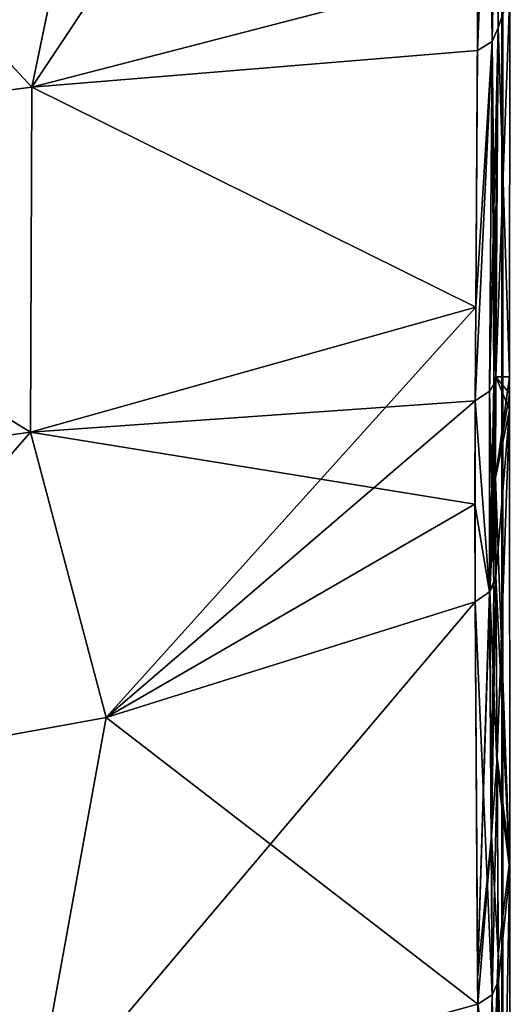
# Model space of a CAD drawing. Header units: millimetres. Extents: x -229 to 223, y -44 to 475.
# Tile 15 of 81: x 39 to 67, y 35 to 91. Entities that reach past the tile are written whole.
import ezdxf

# ---------------------------------------------------------------- set-up
doc = ezdxf.new("R2010")
doc.units = ezdxf.units.MM
doc.header["$LTSCALE"] = 52.148148
for name, color, linetype in [('121', 7, 'CONTINUOUS'), ('122', 7, 'CONTINUOUS'), ('123', 7, 'CONTINUOUS'), ('124', 7, 'CONTINUOUS'), ('125', 7, 'CONTINUOUS'), ('126', 7, 'CONTINUOUS'), ('127', 7, 'CONTINUOUS'), ('153', 7, 'CONTINUOUS'), ('154', 7, 'CONTINUOUS'), ('168', 7, 'CONTINUOUS'), ('177', 7, 'CONTINUOUS'), ('181', 7, 'CONTINUOUS'), ('202', 7, 'CONTINUOUS'), ('203', 7, 'CONTINUOUS'), ('205', 7, 'CONTINUOUS'), ('206', 7, 'CONTINUOUS'), ('212', 7, 'CONTINUOUS'), ('213', 7, 'CONTINUOUS')]:
    doc.layers.add(name, color=color, linetype=linetype)

msp = doc.modelspace()

# ---------------------------------------------------------------- linework, layer by layer
at = {"layer": '121', "linetype": 'Continuous'}
for points in [[(66.296, 112.877, 215.168), (66.205, 90.694, 192.352), (66.866, 92.67, 177.653), (66.296, 112.877, 215.168)], [(66.205, 90.694, 192.352), (66.074, 70.938, 167.404), (66.866, 92.67, 177.653), (66.205, 90.694, 192.352)], [(66.866, 92.67, 177.653), (66.074, 70.938, 167.404), (66.84, 70.938, 147.462), (66.866, 92.67, 177.653)]]:
    msp.add_3dface(points, dxfattribs=at)
at = {"layer": '122', "linetype": 'Continuous'}
for points in [[(66.296, 112.877, 215.168), (65.948, 112.182, 215.917), (66.205, 90.694, 192.352), (66.296, 112.877, 215.168)], [(65.948, 112.182, 215.917), (65.581, 111.907, 216.214), (65.854, 89.934, 193.022), (65.948, 112.182, 215.917)], [(66.205, 90.694, 192.352), (65.948, 112.182, 215.917), (65.854, 89.934, 193.022), (66.205, 90.694, 192.352)], [(65.854, 89.934, 193.022), (65.581, 111.907, 216.214), (65.03, 89.42, 193.476), (65.854, 89.934, 193.022)], [(65.03, 89.42, 193.476), (65.581, 111.907, 216.214), (65.052, 93.899, 198.475), (65.03, 89.42, 193.476)], [(66.074, 70.938, 167.404), (66.205, 90.694, 192.352), (65.854, 89.934, 193.022), (66.074, 70.938, 167.404)], [(65.854, 89.934, 193.022), (64.939, 74.886, 175.631), (64.898, 69.574, 168.383), (65.854, 89.934, 193.022)], [(65.712, 70.117, 167.992), (65.854, 89.934, 193.022), (64.898, 69.574, 168.383), (65.712, 70.117, 167.992)], [(65.854, 89.934, 193.022), (65.03, 89.42, 193.476), (64.939, 74.886, 175.631), (65.854, 89.934, 193.022)], [(65.961, 70.506, 167.713), (65.854, 89.934, 193.022), (65.712, 70.117, 167.992), (65.961, 70.506, 167.713)], [(66.074, 70.938, 167.404), (65.854, 89.934, 193.022), (65.961, 70.506, 167.713), (66.074, 70.938, 167.404)]]:
    msp.add_3dface(points, dxfattribs=at)
at = {"layer": '123', "linetype": 'Continuous'}
for points in [[(44.151, 108.31, 223.797), (22.284, 106.245, 228.274), (39.787, 87.334, 204.469), (44.151, 108.31, 223.797)], [(65.052, 93.899, 198.475), (44.151, 108.31, 223.797), (39.787, 87.334, 204.469), (65.052, 93.899, 198.475)], [(22.284, 106.245, 228.274), (13.389, 84.005, 207.509), (39.787, 87.334, 204.469), (22.284, 106.245, 228.274)], [(65.03, 89.42, 193.476), (65.052, 93.899, 198.475), (39.787, 87.334, 204.469), (65.03, 89.42, 193.476)], [(64.939, 74.886, 175.631), (65.03, 89.42, 193.476), (39.787, 87.334, 204.469), (64.939, 74.886, 175.631)], [(13.389, 84.005, 207.509), (39.715, 67.808, 180.956), (39.787, 87.334, 204.469), (13.389, 84.005, 207.509)], [(39.715, 67.808, 180.956), (64.939, 74.886, 175.631), (39.787, 87.334, 204.469), (39.715, 67.808, 180.956)], [(13.365, 64.219, 183.656), (39.715, 67.808, 180.956), (13.389, 84.005, 207.509), (13.365, 64.219, 183.656)], [(64.898, 69.574, 168.383), (64.939, 74.886, 175.631), (39.715, 67.808, 180.956), (64.898, 69.574, 168.383)], [(64.898, 69.574, 168.383), (39.715, 67.808, 180.956), (64.873, 63.731, 159.857), (64.898, 69.574, 168.383)], [(13.365, 64.219, 183.656), (22.214, 47.671, 157.562), (39.715, 67.808, 180.956), (13.365, 64.219, 183.656)], [(22.214, 47.671, 157.562), (43.989, 51.645, 155.125), (39.715, 67.808, 180.956), (22.214, 47.671, 157.562)], [(39.715, 67.808, 180.956), (43.989, 51.645, 155.125), (64.873, 63.731, 159.857), (39.715, 67.808, 180.956)], [(43.989, 51.645, 155.125), (64.897, 58.183, 151.116), (64.873, 63.731, 159.857), (43.989, 51.645, 155.125)]]:
    msp.add_3dface(points, dxfattribs=at)
at = {"layer": '124', "linetype": 'Continuous'}
for points in [[(66.074, 70.938, 167.404), (65.961, 70.506, 167.713), (66.049, 65.221, 159.055), (66.074, 70.938, 167.404)], [(65.961, 70.506, 167.713), (65.712, 70.117, 167.992), (65.962, 59.172, 150.517), (65.961, 70.506, 167.713)], [(66.049, 65.221, 159.055), (65.961, 70.506, 167.713), (66.072, 59.629, 150.239), (66.049, 65.221, 159.055)], [(66.072, 59.629, 150.239), (65.961, 70.506, 167.713), (65.962, 59.172, 150.517), (66.072, 59.629, 150.239)], [(65.712, 70.117, 167.992), (64.898, 69.574, 168.383), (65.714, 58.761, 150.767), (65.712, 70.117, 167.992)], [(65.962, 59.172, 150.517), (65.712, 70.117, 167.992), (65.724, 58.774, 150.759), (65.962, 59.172, 150.517)], [(65.724, 58.774, 150.759), (65.712, 70.117, 167.992), (65.714, 58.761, 150.767), (65.724, 58.774, 150.759)], [(64.898, 69.574, 168.383), (64.873, 63.731, 159.857), (65.714, 58.761, 150.767), (64.898, 69.574, 168.383)], [(64.873, 63.731, 159.857), (64.897, 58.183, 151.116), (65.714, 58.761, 150.767), (64.873, 63.731, 159.857)]]:
    msp.add_3dface(points, dxfattribs=at)
at = {"layer": '125', "linetype": 'Continuous'}
for points in [[(66.84, 70.938, 147.462), (66.074, 70.938, 167.404), (66.049, 65.221, 159.055), (66.84, 70.938, 147.462)], [(66.84, 70.938, 147.462), (66.049, 65.221, 159.055), (66.839, 69.998, 145.961), (66.84, 70.938, 147.462)], [(66.839, 69.998, 145.961), (66.049, 65.221, 159.055), (66.84, 69.062, 144.445), (66.839, 69.998, 145.961)], [(66.049, 65.221, 159.055), (66.072, 59.629, 150.239), (66.84, 69.062, 144.445), (66.049, 65.221, 159.055)], [(66.072, 59.629, 150.239), (66.147, 49.378, 134.507), (66.84, 69.062, 144.445), (66.072, 59.629, 150.239)], [(66.84, 69.062, 144.445), (66.147, 49.378, 134.507), (66.867, 43.588, 108.571), (66.84, 69.062, 144.445)], [(66.147, 49.378, 134.507), (66.208, 38.217, 119.432), (66.867, 43.588, 108.571), (66.147, 49.378, 134.507)], [(66.208, 38.217, 119.432), (66.301, 13.297, 91.421), (66.867, 43.588, 108.571), (66.208, 38.217, 119.432)], [(66.867, 43.588, 108.571), (66.301, 13.297, 91.421), (66.885, 13.286, 76.224), (66.867, 43.588, 108.571)]]:
    msp.add_3dface(points, dxfattribs=at)
at = {"layer": '126', "linetype": 'Continuous'}
for points in [[(65.962, 59.172, 150.517), (65.724, 58.774, 150.759), (65.82, 44.947, 130.015), (65.962, 59.172, 150.517)], [(66.072, 59.629, 150.239), (65.962, 59.172, 150.517), (65.82, 44.947, 130.015), (66.072, 59.629, 150.239)], [(66.147, 49.378, 134.507), (66.072, 59.629, 150.239), (65.82, 44.947, 130.015), (66.147, 49.378, 134.507)], [(65.714, 58.761, 150.767), (64.897, 58.183, 151.116), (65.031, 36.879, 120.499), (65.714, 58.761, 150.767)], [(65.724, 58.774, 150.759), (65.714, 58.761, 150.767), (65.031, 36.879, 120.499), (65.724, 58.774, 150.759)], [(65.82, 44.947, 130.015), (65.724, 58.774, 150.759), (65.031, 36.879, 120.499), (65.82, 44.947, 130.015)], [(66.208, 38.217, 119.432), (66.147, 49.378, 134.507), (65.82, 44.947, 130.015), (66.208, 38.217, 119.432)], [(65.039, 35.393, 118.628), (65.82, 44.947, 130.015), (65.031, 36.879, 120.499), (65.039, 35.393, 118.628)], [(65.895, 29.513, 110.437), (65.82, 44.947, 130.015), (65.039, 35.393, 118.628), (65.895, 29.513, 110.437)], [(66.208, 38.217, 119.432), (65.82, 44.947, 130.015), (65.895, 29.513, 110.437), (66.208, 38.217, 119.432)], [(66.208, 38.217, 119.432), (65.895, 29.513, 110.437), (65.953, 12.572, 92.148), (66.208, 38.217, 119.432)], [(66.208, 38.217, 119.432), (65.953, 12.572, 92.148), (66.198, 12.917, 91.802), (66.208, 38.217, 119.432)], [(66.301, 13.297, 91.421), (66.208, 38.217, 119.432), (66.198, 12.917, 91.802), (66.301, 13.297, 91.421)]]:
    msp.add_3dface(points, dxfattribs=at)
at = {"layer": '127', "linetype": 'Continuous'}
for points in [[(64.897, 58.183, 151.116), (43.989, 51.645, 155.125), (65.039, 35.393, 118.628), (64.897, 58.183, 151.116)], [(64.897, 58.183, 151.116), (65.039, 35.393, 118.628), (65.031, 36.879, 120.499), (64.897, 58.183, 151.116)], [(43.989, 51.645, 155.125), (22.214, 47.671, 157.562), (39.78, 28.465, 124.192), (43.989, 51.645, 155.125)], [(65.039, 35.393, 118.628), (43.989, 51.645, 155.125), (39.78, 28.465, 124.192), (65.039, 35.393, 118.628)], [(22.214, 47.671, 157.562), (13.387, 24.951, 127.014), (39.78, 28.465, 124.192), (22.214, 47.671, 157.562)]]:
    msp.add_3dface(points, dxfattribs=at)
at = {"layer": '153', "linetype": 'Continuous'}
for points in [[(66.458, 44.545, 106.268), (66.458, 70.938, 143.295), (66.4, 42.846, 107.666), (66.458, 44.545, 106.268)], [(66.4, 42.846, 107.666), (66.458, 70.938, 143.295), (66.4, 69.062, 144.445), (66.4, 42.846, 107.666)], [(66.458, 13.297, 73.236), (66.458, 44.545, 106.268), (66.4, 11.807, 74.855), (66.458, 13.297, 73.236)], [(66.4, 11.807, 74.855), (66.458, 44.545, 106.268), (66.4, 42.846, 107.666), (66.4, 11.807, 74.855)]]:
    msp.add_3dface(points, dxfattribs=at)
at = {"layer": '154', "linetype": 'Continuous'}
for points in [[(66.4, 69.062, 144.445), (66.458, 70.938, 143.295), (66.458, 93.339, 174.991), (66.4, 69.062, 144.445)], [(66.4, 69.062, 144.445), (66.458, 93.339, 174.991), (66.4, 91.629, 176.375), (66.4, 69.062, 144.445)]]:
    msp.add_3dface(points, dxfattribs=at)
at = {"layer": '168', "linetype": 'Continuous'}
for points in [[(66.206, 90.696, -192.351), (66.296, 112.873, -215.165), (66.866, 92.67, -177.653), (66.206, 90.696, -192.351)], [(66.84, 70.938, -147.463), (66.206, 90.696, -192.351), (66.866, 92.67, -177.653), (66.84, 70.938, -147.463)], [(66.074, 70.938, -167.406), (66.206, 90.696, -192.351), (66.84, 70.938, -147.463), (66.074, 70.938, -167.406)]]:
    msp.add_3dface(points, dxfattribs=at)
at = {"layer": '177', "linetype": 'Continuous'}
for points in [[(44.131, 108.307, -223.801), (54.764, 109.843, -220.467), (39.788, 87.334, -204.469), (44.131, 108.307, -223.801)], [(54.764, 109.843, -220.467), (65.053, 93.9, -198.475), (39.788, 87.334, -204.469), (54.764, 109.843, -220.467)], [(22.264, 106.243, -228.276), (44.131, 108.307, -223.801), (39.788, 87.334, -204.469), (22.264, 106.243, -228.276)], [(22.264, 106.243, -228.276), (39.788, 87.334, -204.469), (13.39, 84.005, -207.509), (22.264, 106.243, -228.276)], [(65.053, 93.9, -198.475), (64.939, 74.887, -175.631), (39.788, 87.334, -204.469), (65.053, 93.9, -198.475)], [(65.03, 89.42, -193.476), (64.939, 74.887, -175.631), (65.053, 93.9, -198.475), (65.03, 89.42, -193.476)], [(39.788, 87.334, -204.469), (39.715, 67.808, -180.955), (13.39, 84.005, -207.509), (39.788, 87.334, -204.469)], [(64.939, 74.887, -175.631), (39.715, 67.808, -180.955), (39.788, 87.334, -204.469), (64.939, 74.887, -175.631)], [(39.715, 67.808, -180.955), (13.365, 64.219, -183.656), (13.39, 84.005, -207.509), (39.715, 67.808, -180.955)], [(64.939, 74.887, -175.631), (43.989, 51.645, -155.125), (39.715, 67.808, -180.955), (64.939, 74.887, -175.631)], [(64.898, 69.574, -168.383), (43.989, 51.645, -155.125), (64.939, 74.887, -175.631), (64.898, 69.574, -168.383)], [(64.871, 63.73, -159.857), (43.989, 51.645, -155.125), (64.898, 69.574, -168.383), (64.871, 63.73, -159.857)], [(39.715, 67.808, -180.955), (22.214, 47.671, -157.562), (13.365, 64.219, -183.656), (39.715, 67.808, -180.955)], [(43.989, 51.645, -155.125), (22.214, 47.671, -157.562), (39.715, 67.808, -180.955), (43.989, 51.645, -155.125)], [(64.896, 58.182, -151.116), (43.989, 51.645, -155.125), (64.871, 63.73, -159.857), (64.896, 58.182, -151.116)]]:
    msp.add_3dface(points, dxfattribs=at)
at = {"layer": '181', "linetype": 'Continuous'}
for points in [[(43.989, 51.645, -155.125), (64.896, 58.182, -151.116), (39.781, 28.465, -124.192), (43.989, 51.645, -155.125)], [(64.896, 58.182, -151.116), (65.039, 35.393, -118.628), (39.781, 28.465, -124.192), (64.896, 58.182, -151.116)], [(22.214, 47.671, -157.562), (43.989, 51.645, -155.125), (39.781, 28.465, -124.192), (22.214, 47.671, -157.562)], [(22.214, 47.671, -157.562), (39.781, 28.465, -124.192), (13.388, 24.951, -127.014), (22.214, 47.671, -157.562)]]:
    msp.add_3dface(points, dxfattribs=at)
at = {"layer": '202', "linetype": 'Continuous'}
for points in [[(65.725, 58.775, -150.759), (66.073, 59.634, -150.236), (66.151, 48.689, -133.523), (65.725, 58.775, -150.759)], [(65.868, 35.934, -118.195), (64.896, 58.182, -151.116), (65.714, 58.761, -150.767), (65.868, 35.934, -118.195)], [(65.725, 58.775, -150.759), (65.868, 35.934, -118.195), (65.714, 58.761, -150.767), (65.725, 58.775, -150.759)], [(65.868, 35.934, -118.195), (65.725, 58.775, -150.759), (66.151, 48.689, -133.523), (65.868, 35.934, -118.195)], [(65.039, 35.393, -118.628), (64.896, 58.182, -151.116), (65.868, 35.934, -118.195), (65.039, 35.393, -118.628)], [(66.215, 36.721, -117.553), (65.868, 35.934, -118.195), (66.151, 48.689, -133.523), (66.215, 36.721, -117.553)], [(65.965, 9.15, -88.785), (65.868, 35.934, -118.195), (66.215, 36.721, -117.553), (65.965, 9.15, -88.785)], [(66.311, 9.864, -88.047), (65.965, 9.15, -88.785), (66.215, 36.721, -117.553), (66.311, 9.864, -88.047)], [(65.135, 8.667, -89.284), (65.039, 35.393, -118.628), (65.868, 35.934, -118.195), (65.135, 8.667, -89.284)], [(65.965, 9.15, -88.785), (65.135, 8.667, -89.284), (65.868, 35.934, -118.195), (65.965, 9.15, -88.785)]]:
    msp.add_3dface(points, dxfattribs=at)
at = {"layer": '203', "linetype": 'Continuous'}
for points in [[(66.074, 70.938, -167.406), (66.84, 69.062, -144.445), (66.049, 65.221, -159.055), (66.074, 70.938, -167.406)], [(66.074, 70.938, -167.406), (66.84, 70.938, -147.463), (66.839, 69.998, -145.961), (66.074, 70.938, -167.406)], [(66.84, 69.062, -144.445), (66.074, 70.938, -167.406), (66.839, 69.998, -145.961), (66.84, 69.062, -144.445)], [(66.84, 69.062, -144.445), (66.868, 42.954, -107.797), (66.049, 65.221, -159.055), (66.84, 69.062, -144.445)], [(66.868, 42.954, -107.797), (66.073, 59.634, -150.236), (66.049, 65.221, -159.055), (66.868, 42.954, -107.797)], [(66.151, 48.689, -133.523), (66.073, 59.634, -150.236), (66.868, 42.954, -107.797), (66.151, 48.689, -133.523)], [(66.215, 36.721, -117.553), (66.151, 48.689, -133.523), (66.868, 42.954, -107.797), (66.215, 36.721, -117.553)], [(66.885, 11.807, -74.855), (66.215, 36.721, -117.553), (66.868, 42.954, -107.797), (66.885, 11.807, -74.855)], [(66.311, 9.864, -88.047), (66.215, 36.721, -117.553), (66.886, 10.625, -73.766), (66.311, 9.864, -88.047)], [(66.886, 10.625, -73.766), (66.215, 36.721, -117.553), (66.885, 11.807, -74.855), (66.886, 10.625, -73.766)]]:
    msp.add_3dface(points, dxfattribs=at)
at = {"layer": '205', "linetype": 'Continuous'}
for points in [[(65.725, 58.775, -150.759), (66.074, 70.938, -167.406), (66.049, 65.221, -159.055), (65.725, 58.775, -150.759)], [(66.074, 70.938, -167.406), (65.725, 58.775, -150.759), (65.961, 70.506, -167.713), (66.074, 70.938, -167.406)], [(65.961, 70.506, -167.713), (65.725, 58.775, -150.759), (65.712, 70.117, -167.992), (65.961, 70.506, -167.713)], [(65.714, 58.761, -150.767), (64.898, 69.574, -168.383), (65.712, 70.117, -167.992), (65.714, 58.761, -150.767)], [(65.725, 58.775, -150.759), (65.714, 58.761, -150.767), (65.712, 70.117, -167.992), (65.725, 58.775, -150.759)], [(64.896, 58.182, -151.116), (64.871, 63.73, -159.857), (64.898, 69.574, -168.383), (64.896, 58.182, -151.116)], [(64.896, 58.182, -151.116), (64.898, 69.574, -168.383), (65.714, 58.761, -150.767), (64.896, 58.182, -151.116)], [(66.073, 59.634, -150.236), (65.725, 58.775, -150.759), (66.049, 65.221, -159.055), (66.073, 59.634, -150.236)]]:
    msp.add_3dface(points, dxfattribs=at)
at = {"layer": '206', "linetype": 'Continuous'}
for points in [[(66.296, 112.873, -215.165), (66.206, 90.696, -192.351), (65.855, 89.935, -193.021), (66.296, 112.873, -215.165)], [(65.948, 112.182, -215.917), (66.296, 112.873, -215.165), (65.855, 89.935, -193.021), (65.948, 112.182, -215.917)], [(65.948, 112.182, -215.917), (65.03, 89.42, -193.476), (65.053, 93.9, -198.475), (65.948, 112.182, -215.917)], [(65.03, 89.42, -193.476), (65.948, 112.182, -215.917), (65.855, 89.935, -193.021), (65.03, 89.42, -193.476)], [(66.206, 90.696, -192.351), (65.961, 70.506, -167.713), (65.712, 70.117, -167.992), (66.206, 90.696, -192.351)], [(66.206, 90.696, -192.351), (65.712, 70.117, -167.992), (65.855, 89.935, -193.021), (66.206, 90.696, -192.351)], [(66.206, 90.696, -192.351), (66.074, 70.938, -167.406), (65.961, 70.506, -167.713), (66.206, 90.696, -192.351)], [(64.898, 69.574, -168.383), (64.939, 74.887, -175.631), (65.855, 89.935, -193.021), (64.898, 69.574, -168.383)], [(65.712, 70.117, -167.992), (64.898, 69.574, -168.383), (65.855, 89.935, -193.021), (65.712, 70.117, -167.992)], [(64.939, 74.887, -175.631), (65.03, 89.42, -193.476), (65.855, 89.935, -193.021), (64.939, 74.887, -175.631)]]:
    msp.add_3dface(points, dxfattribs=at)
at = {"layer": '212', "linetype": 'Continuous'}
for points in [[(66.4, 69.062, -144.445), (66.457, 70.938, -143.295), (66.457, 44.545, -106.268), (66.4, 69.062, -144.445)], [(66.4, 42.846, -107.666), (66.4, 69.062, -144.445), (66.457, 44.545, -106.268), (66.4, 42.846, -107.666)], [(66.457, 13.297, -73.236), (66.4, 42.846, -107.666), (66.457, 44.545, -106.268), (66.457, 13.297, -73.236)], [(66.4, 11.807, -74.855), (66.4, 42.846, -107.666), (66.457, 13.297, -73.236), (66.4, 11.807, -74.855)]]:
    msp.add_3dface(points, dxfattribs=at)
at = {"layer": '213', "linetype": 'Continuous'}
for points in [[(66.457, 70.938, -143.295), (66.4, 91.629, -176.375), (66.457, 93.339, -174.991), (66.457, 70.938, -143.295)], [(66.457, 70.938, -143.295), (66.4, 69.062, -144.445), (66.4, 91.629, -176.375), (66.457, 70.938, -143.295)]]:
    msp.add_3dface(points, dxfattribs=at)

doc.saveas('drawing.dxf')
